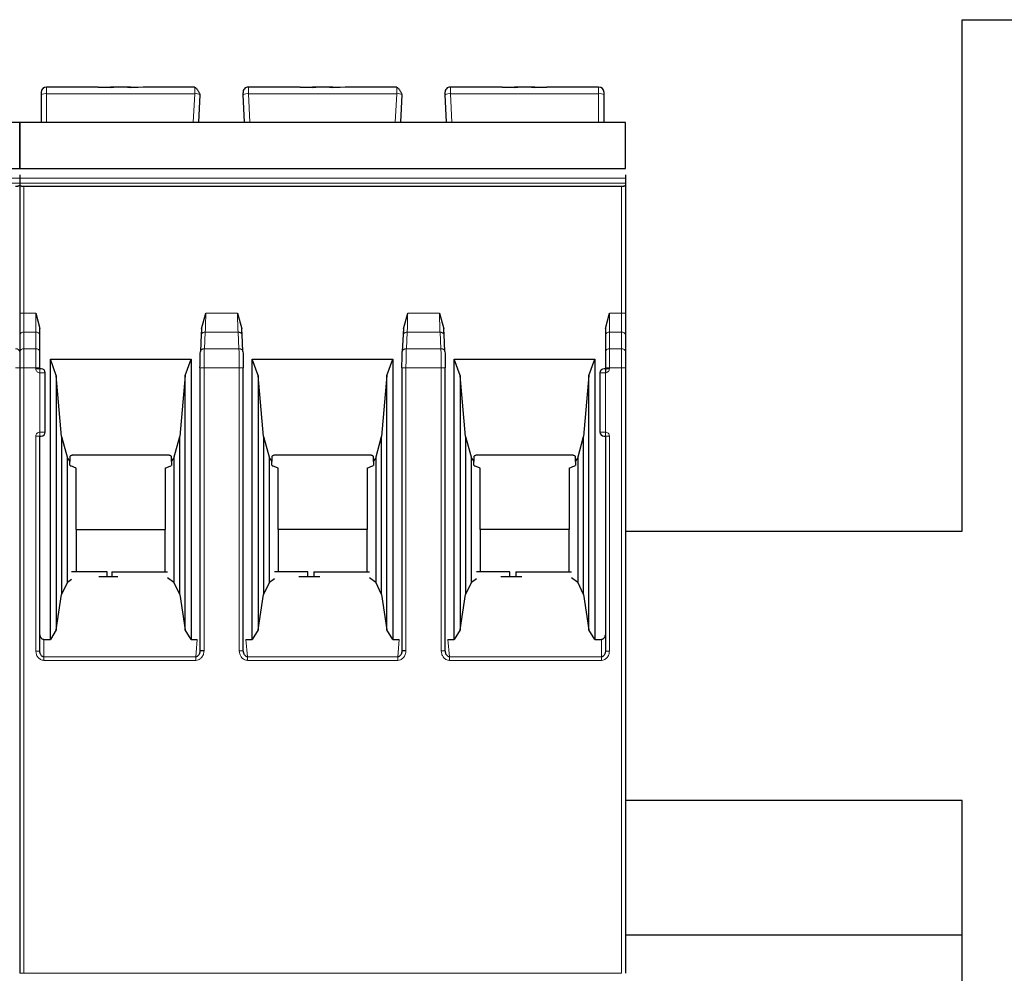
# Model space of a CAD drawing. Header units: millimetres. Extents: x 5 to 418, y 2 to 292.
# Tile 14 of 43: x 102 to 121, y 236 to 254. Entities that reach past the tile are written whole.
import ezdxf

# ---------------------------------------------------------------- set-up
doc = ezdxf.new("R2010")
doc.units = ezdxf.units.MM

msp = doc.modelspace()

# ---------------------------------------------------------------- linework, layer by layer
at = {"color": 7, "linetype": 'Continuous', "lineweight": 25}
for p, q in [((119.9355, 244.466), (119.9355, 253.966)), ((119.9355, 253.966), (129.6855, 253.966)), ((103.8951, 252.716), (102.9355, 252.716)), ((104.1212, 252.7067), (103.8951, 252.716)), ((103.8951, 252.716), (104.1212, 252.716)), ((104.1837, 252.716), (104.1212, 252.716)), ((104.4372, 252.716), (104.1837, 252.716)), ((104.4997, 252.716), (104.4372, 252.716)), ((104.7258, 252.716), (104.4997, 252.7067)), ((104.4997, 252.716), (104.6358, 252.716)), ((105.6892, 252.716), (104.7258, 252.716)), ((107.6451, 252.716), (106.6818, 252.716)), ((107.6429, 252.716), (107.8712, 252.716)), ((107.8712, 252.7067), (107.6451, 252.716)), ((107.9337, 252.716), (107.8712, 252.716)), ((108.1872, 252.716), (107.9337, 252.716)), ((108.2497, 252.716), (108.1872, 252.716)), ((108.4758, 252.716), (108.2497, 252.7067)), ((108.2497, 252.716), (108.3858, 252.716)), ((109.4392, 252.716), (108.4758, 252.716)), ((111.3951, 252.716), (110.4318, 252.716)), ((111.3929, 252.716), (111.6212, 252.716)), ((111.6212, 252.7067), (111.3951, 252.716)), ((111.6837, 252.716), (111.6212, 252.716)), ((111.9372, 252.716), (111.6837, 252.716)), ((111.9997, 252.716), (111.9372, 252.716)), ((112.2258, 252.716), (111.9997, 252.7067)), ((111.9997, 252.716), (112.2258, 252.716)), ((113.1855, 252.716), (112.2258, 252.716)), ((102.8355, 252.5747), (102.8355, 252.066)), ((105.7605, 252.066), (105.7869, 252.5695)), ((106.6105, 252.066), (106.5841, 252.5695)), ((109.5105, 252.066), (109.5369, 252.5695)), ((110.3605, 252.066), (110.3341, 252.5695)), ((113.2855, 252.066), (113.2855, 252.5747)), ((91.1855, 252.066), (102.4355, 252.066)), ((102.4355, 252.066), (113.6855, 252.066)), ((91.1855, 251.2036), (102.4355, 251.2036)), ((102.4355, 251.2036), (113.6855, 251.2036)), ((102.4355, 251.085), (102.4355, 251.0871)), ((102.4355, 251.085), (102.4355, 251.0252)), ((102.4355, 251.0252), (102.4355, 250.9312)), ((113.6855, 251.085), (113.6855, 251.0252)), ((113.6855, 251.0252), (113.6855, 250.9312)), ((102.4355, 250.9312), (102.4355, 250.8951)), ((102.4355, 250.8951), (102.4355, 248.5162)), ((113.6105, 250.8678), (102.5105, 250.8678)), ((113.6855, 250.9312), (113.6855, 250.8951)), ((113.6855, 250.8951), (113.6855, 248.5162)), ((102.7355, 248.5162), (102.8105, 248.2323)), ((105.8105, 248.2255), (105.8895, 248.5161)), ((106.4814, 248.5162), (106.5605, 248.2255)), ((109.5605, 248.2255), (109.6395, 248.5161)), ((110.2314, 248.5162), (110.3105, 248.2255)), ((113.3105, 248.2323), (113.3855, 248.5162)), ((102.4355, 248.1097), (102.4355, 247.8025)), ((102.4355, 248.1097), (102.4355, 247.8025)), ((102.8105, 248.1097), (102.8105, 248.2323)), ((102.8105, 247.8025), (102.8105, 248.1097)), ((105.806, 248.1181), (105.7897, 247.8065)), ((106.5813, 247.8065), (106.5649, 248.1181)), ((109.556, 248.1181), (109.5397, 247.8065)), ((110.3313, 247.8065), (110.3149, 248.1181)), ((113.3105, 248.2323), (113.3105, 248.1097)), ((113.3105, 248.1097), (113.3105, 247.8025)), ((113.6855, 248.1097), (113.6855, 247.8025)), ((103.0045, 247.6641), (105.6165, 247.6641)), ((103.0045, 242.46), (103.0045, 247.6641)), ((103.1155, 247.3591), (103.0045, 247.6641)), ((105.5055, 247.3591), (105.6165, 247.6641)), ((105.6165, 247.6641), (105.6165, 242.46)), ((106.7545, 247.6641), (109.3665, 247.6641)), ((106.7545, 242.46), (106.7545, 247.6641)), ((106.8655, 247.3591), (106.7545, 247.6641)), ((109.2555, 247.3591), (109.3665, 247.6641)), ((109.3665, 247.6641), (109.3665, 242.46)), ((110.5045, 247.6641), (113.1165, 247.6641)), ((110.5045, 242.46), (110.5045, 247.6641)), ((110.6155, 247.3591), (110.5045, 247.6641)), ((113.0055, 247.3591), (113.1165, 247.6641)), ((113.1165, 247.6641), (113.1165, 242.46)), ((102.4355, 247.502), (102.4355, 236.2591)), ((102.8105, 247.4841), (102.8105, 247.502)), ((102.9105, 246.3091), (102.9105, 247.4091)), ((103.1155, 247.3591), (103.1155, 242.6361)), ((103.2148, 246.2241), (103.1155, 247.3591)), ((105.5055, 247.3591), (105.4062, 246.2241)), ((105.5055, 242.6361), (105.5055, 247.3591)), ((105.7832, 247.502), (105.7832, 242.248)), ((106.5879, 242.248), (106.5879, 247.502)), ((106.8655, 247.3591), (106.8655, 242.6361)), ((106.9648, 246.2241), (106.8655, 247.3591)), ((109.2555, 247.3591), (109.1562, 246.2241)), ((109.2555, 242.6361), (109.2555, 247.3591)), ((109.5332, 247.502), (109.5332, 242.248)), ((110.3379, 242.248), (110.3379, 247.502)), ((110.6155, 247.3591), (110.6155, 242.6361)), ((110.7148, 246.2241), (110.6155, 247.3591)), ((113.0055, 247.3591), (112.9062, 246.2241)), ((113.0055, 242.6361), (113.0055, 247.3591)), ((113.2105, 247.4091), (113.2105, 246.3091)), ((113.3105, 247.502), (113.3105, 247.4841)), ((113.6855, 247.502), (113.6855, 236.2591)), ((102.8105, 242.2435), (102.8105, 246.2341)), ((102.8105, 246.2341), (102.8355, 246.2341)), ((103.2148, 246.2241), (103.3219, 245.8241)), ((103.2148, 246.2241), (103.2148, 243.2914)), ((105.299, 245.8241), (105.4062, 246.2241)), ((105.4062, 243.2914), (105.4062, 246.2241)), ((106.9648, 246.2241), (107.0719, 245.8241)), ((106.9648, 246.2241), (106.9648, 243.2914)), ((109.049, 245.8241), (109.1562, 246.2241)), ((109.1562, 243.2914), (109.1562, 246.2241)), ((110.7148, 246.2241), (110.8219, 245.8241)), ((110.7148, 246.2241), (110.7148, 243.2914)), ((112.799, 245.8241), (112.9062, 246.2241)), ((112.9062, 243.2914), (112.9062, 246.2241)), ((113.2855, 246.2341), (113.3105, 246.2341)), ((113.3105, 246.2341), (113.3105, 242.2435)), ((103.3219, 245.8241), (103.368, 245.765)), ((103.3219, 243.5223), (103.3219, 245.8241)), ((103.368, 245.8552), (103.368, 245.765)), ((103.368, 245.6902), (103.368, 245.765)), ((105.193, 245.8791), (103.428, 245.8791)), ((105.253, 245.765), (105.253, 245.8552)), ((105.253, 245.765), (105.299, 245.8241)), ((105.253, 245.765), (105.253, 245.6902)), ((105.299, 245.8241), (105.299, 243.5223)), ((107.0719, 245.8241), (107.118, 245.765)), ((107.0719, 243.5223), (107.0719, 245.8241)), ((107.118, 245.8552), (107.118, 245.765)), ((107.118, 245.6902), (107.118, 245.765)), ((108.943, 245.8791), (107.178, 245.8791)), ((109.003, 245.765), (109.003, 245.8552)), ((109.003, 245.765), (109.049, 245.8241)), ((109.003, 245.765), (109.003, 245.6902)), ((109.049, 245.8241), (109.049, 243.5223)), ((110.8219, 245.8241), (110.868, 245.765)), ((110.8219, 243.5223), (110.8219, 245.8241)), ((110.868, 245.8552), (110.868, 245.765)), ((110.868, 245.6902), (110.868, 245.765)), ((112.693, 245.8791), (110.928, 245.8791)), ((112.753, 245.765), (112.753, 245.8552)), ((112.753, 245.765), (112.799, 245.8241)), ((112.753, 245.765), (112.753, 245.6902)), ((112.799, 245.8241), (112.799, 243.5223)), ((103.3733, 245.6841), (103.382, 245.6841)), ((103.4855, 245.6391), (103.382, 245.6841)), ((103.4855, 244.4984), (103.4855, 245.6391)), ((105.1355, 245.6391), (105.239, 245.6841)), ((105.1355, 245.6391), (105.1355, 244.4984)), ((105.239, 245.6841), (105.2477, 245.6841)), ((107.1233, 245.6841), (107.132, 245.6841)), ((107.2355, 245.6391), (107.132, 245.6841)), ((107.2355, 244.4984), (107.2355, 245.6391)), ((108.8855, 245.6391), (108.989, 245.6841)), ((108.8855, 245.6391), (108.8855, 244.4984)), ((108.989, 245.6841), (108.9977, 245.6841)), ((110.8733, 245.6841), (110.882, 245.6841)), ((110.9855, 245.6391), (110.882, 245.6841)), ((110.9855, 244.4984), (110.9855, 245.6391)), ((112.6355, 245.6391), (112.739, 245.6841)), ((112.6355, 245.6391), (112.6355, 244.4984)), ((112.739, 245.6841), (112.7477, 245.6841)), ((103.4855, 244.4984), (103.4855, 243.716)), ((103.4855, 244.4984), (105.1355, 244.4984)), ((105.1355, 243.716), (105.1355, 244.4984)), ((107.2355, 244.4984), (107.2355, 243.716)), ((108.8855, 244.4984), (107.2355, 244.4984)), ((108.8855, 243.716), (108.8855, 244.4984)), ((110.9855, 244.4984), (110.9855, 243.716)), ((112.6355, 244.4984), (110.9855, 244.4984)), ((112.6355, 243.716), (112.6355, 244.4984)), ((113.6855, 244.466), (119.9355, 244.466)), ((104.0605, 243.716), (103.3985, 243.716)), ((104.0605, 243.6291), (104.0605, 243.716)), ((104.1455, 243.716), (104.1455, 243.6291)), ((104.1455, 243.716), (105.1824, 243.716)), ((107.7855, 243.716), (107.1644, 243.716)), ((107.7855, 243.6291), (107.7855, 243.716)), ((107.8955, 243.716), (107.8955, 243.6291)), ((107.8955, 243.716), (108.9324, 243.716)), ((111.5355, 243.716), (110.9144, 243.716)), ((111.5355, 243.6291), (111.5355, 243.716)), ((111.6455, 243.716), (111.6455, 243.6291)), ((111.6455, 243.716), (112.2355, 243.716)), ((112.2355, 243.716), (112.6824, 243.716)), ((103.3219, 243.5223), (103.2148, 243.2914)), ((103.3219, 243.5223), (103.3985, 243.5791)), ((103.9066, 243.6291), (104.2605, 243.6291)), ((105.1824, 243.6088), (105.299, 243.5223)), ((105.4062, 243.2914), (105.299, 243.5223)), ((107.0719, 243.5223), (106.9648, 243.2914)), ((107.0719, 243.5223), (107.1644, 243.5909)), ((107.6183, 243.6291), (108.0105, 243.6291)), ((108.9324, 243.6088), (109.049, 243.5223)), ((109.1562, 243.2914), (109.049, 243.5223)), ((110.8219, 243.5223), (110.7148, 243.2914)), ((110.8219, 243.5223), (110.9144, 243.5909)), ((111.3683, 243.6291), (111.7605, 243.6291)), ((112.6824, 243.6088), (112.799, 243.5223)), ((112.9062, 243.2914), (112.799, 243.5223)), ((103.1155, 242.6361), (103.2148, 243.2914)), ((105.4062, 243.2914), (105.5055, 242.6361)), ((106.8655, 242.6361), (106.9648, 243.2914)), ((109.1562, 243.2914), (109.2555, 242.6361)), ((110.6155, 242.6361), (110.7148, 243.2914)), ((112.9062, 243.2914), (113.0055, 242.6361)), ((103.1155, 242.6361), (103.0045, 242.46)), ((105.6165, 242.46), (105.5055, 242.6361)), ((106.8655, 242.6361), (106.7545, 242.46)), ((109.3665, 242.46), (109.2555, 242.6361)), ((110.6155, 242.6361), (110.5045, 242.46)), ((113.1165, 242.46), (113.0055, 242.6361)), ((102.8855, 242.46), (103.0045, 242.46)), ((105.6165, 242.46), (105.7334, 242.46)), ((106.6375, 242.46), (106.7545, 242.46)), ((109.3665, 242.46), (109.4834, 242.46)), ((110.3875, 242.46), (110.5045, 242.46)), ((113.1165, 242.46), (113.2355, 242.46)), ((102.8153, 242.2051), (102.8092, 242.2435)), ((105.784, 242.248), (105.7759, 242.2038)), ((106.595, 242.2038), (106.5869, 242.248)), ((109.534, 242.248), (109.5259, 242.2038)), ((110.345, 242.2038), (110.3369, 242.248)), ((113.3117, 242.2435), (113.3056, 242.2051)), ((119.9355, 239.466), (113.6855, 239.466)), ((119.9355, 235.466), (119.9355, 239.466)), ((119.9355, 236.966), (113.6855, 236.966))]:
    msp.add_line(p, q, dxfattribs=at)
at = {"color": 7, "linetype": 'Continuous', "lineweight": 18}
for p, q in [((102.9355, 252.5921), (102.9355, 252.716)), ((113.1855, 252.5921), (113.1855, 252.716)), ((102.9355, 252.066), (102.9355, 252.5921)), ((105.687, 252.5921), (102.9355, 252.5921)), ((105.6594, 252.066), (105.687, 252.5921)), ((106.7115, 252.066), (106.6839, 252.5921)), ((109.437, 252.5921), (106.6839, 252.5921)), ((109.4094, 252.066), (109.437, 252.5921)), ((110.4615, 252.066), (110.4339, 252.5921)), ((113.1855, 252.5921), (110.4339, 252.5921)), ((113.1855, 252.066), (113.1855, 252.5921)), ((102.4355, 252.0595), (91.1855, 252.0595)), ((113.6855, 252.0595), (102.4355, 252.0595)), ((91.1855, 251.0252), (102.4355, 251.0252)), ((102.4355, 251.0252), (113.6855, 251.0252)), ((91.1855, 250.9312), (102.4355, 250.9312)), ((102.4355, 250.9312), (113.6855, 250.9312)), ((102.5105, 248.5162), (102.5105, 250.8678)), ((113.6105, 248.5162), (113.6105, 250.8678)), ((102.5105, 248.5162), (102.4355, 248.5162)), ((102.5105, 248.1627), (102.5105, 248.5162)), ((102.5105, 248.5162), (102.7355, 248.5162)), ((102.7355, 248.5162), (102.7355, 248.1627)), ((105.8895, 248.5161), (106.4814, 248.5162)), ((109.6395, 248.5161), (110.2314, 248.5162)), ((113.3855, 248.1627), (113.3855, 248.5162)), ((113.3855, 248.5162), (113.6105, 248.5162)), ((113.6105, 248.5162), (113.6105, 248.1627)), ((113.6855, 248.5162), (113.6105, 248.5162)), ((102.5105, 247.8556), (102.5105, 248.1627)), ((102.7355, 248.1627), (102.5105, 248.1627)), ((102.7355, 247.8556), (102.7355, 248.1627)), ((105.8105, 248.2255), (105.8058, 248.1097)), ((105.8646, 247.8556), (105.8807, 248.1627)), ((106.4903, 248.1627), (105.8807, 248.1627)), ((106.4903, 248.1627), (106.5064, 247.8556)), ((106.5605, 248.2255), (106.5652, 248.1097)), ((109.5605, 248.2255), (109.5558, 248.1097)), ((109.6146, 247.8556), (109.6307, 248.1627)), ((110.2403, 248.1627), (109.6307, 248.1627)), ((110.2403, 248.1627), (110.2564, 247.8556)), ((110.3105, 248.2255), (110.3152, 248.1097)), ((113.3855, 248.1627), (113.3855, 247.8556)), ((113.6105, 248.1627), (113.3855, 248.1627)), ((113.6105, 248.1627), (113.6105, 247.8556)), ((102.5105, 247.502), (102.5105, 247.8556)), ((102.7355, 247.8556), (102.5105, 247.8556)), ((102.7355, 247.502), (102.7355, 247.8556)), ((106.5064, 247.8556), (105.8646, 247.8556)), ((110.2564, 247.8556), (109.6146, 247.8556)), ((113.3855, 247.8556), (113.3855, 247.502)), ((113.6105, 247.8556), (113.3855, 247.8556)), ((113.6105, 247.8556), (113.6105, 247.502)), ((102.4355, 247.502), (102.3605, 247.502)), ((102.5105, 247.502), (102.4355, 247.502)), ((102.5105, 236.2591), (102.5105, 247.502)), ((102.7355, 247.502), (102.5105, 247.502)), ((102.7355, 247.4841), (102.7355, 247.502)), ((102.8105, 247.502), (102.7355, 247.502)), ((102.7355, 247.4841), (102.8105, 247.4841)), ((102.8105, 247.4091), (102.8105, 247.4841)), ((102.8105, 246.3091), (102.8105, 247.4091)), ((102.9105, 247.4091), (102.8105, 247.4091)), ((105.8581, 247.502), (105.8581, 242.248)), ((106.5129, 247.502), (105.8581, 247.502)), ((106.5129, 242.248), (106.5129, 247.502)), ((109.6081, 247.502), (109.6081, 242.248)), ((110.2629, 247.502), (109.6081, 247.502)), ((110.2629, 242.248), (110.2629, 247.502)), ((113.3105, 247.4091), (113.2105, 247.4091)), ((113.3855, 247.502), (113.3105, 247.502)), ((113.3105, 247.4841), (113.3855, 247.4841)), ((113.3105, 247.4091), (113.3105, 246.3091)), ((113.3855, 247.502), (113.3855, 247.4841)), ((113.6105, 247.502), (113.3855, 247.502)), ((113.6105, 236.2591), (113.6105, 247.502)), ((113.6855, 247.502), (113.6105, 247.502)), ((102.8105, 246.3091), (102.9105, 246.3091)), ((113.2105, 246.3091), (113.3105, 246.3091)), ((113.3105, 246.3091), (113.3105, 246.2341)), ((102.7355, 242.2435), (102.7355, 246.2341)), ((113.3855, 246.2341), (113.3105, 246.2341)), ((113.3855, 246.2341), (113.3855, 242.2435)), ((102.8855, 242.46), (102.8855, 242.1352)), ((105.7334, 242.46), (105.7039, 242.1352)), ((106.667, 242.1352), (106.6375, 242.46)), ((109.4834, 242.46), (109.4539, 242.1352)), ((110.417, 242.1352), (110.3875, 242.46)), ((113.2355, 242.1352), (113.2355, 242.46)), ((102.7355, 242.2435), (102.8105, 242.2435)), ((106.5129, 242.248), (106.5879, 242.248)), ((110.2629, 242.248), (110.3379, 242.248)), ((113.3855, 242.2435), (113.3105, 242.2435)), ((105.7039, 242.1352), (102.8855, 242.1352)), ((105.7039, 242.0703), (102.8855, 242.0703)), ((105.7039, 242.0703), (105.7039, 242.1352)), ((109.4539, 242.1352), (106.667, 242.1352)), ((109.4539, 242.0703), (106.667, 242.0703)), ((109.4539, 242.0703), (109.4539, 242.1352)), ((113.2355, 242.1352), (110.417, 242.1352)), ((113.2355, 242.0703), (110.417, 242.0703)), ((113.2355, 242.0703), (113.2355, 242.1352)), ((102.5105, 236.2591), (102.4355, 236.2591)), ((102.5105, 236.2591), (113.6105, 236.2591))]:
    msp.add_line(p, q, dxfattribs=at)
at = {"color": 7, "linetype": 'Continuous', "lineweight": 18, "flags": 128}
msp.add_lwpolyline([(102.8855, 242.0703), (102.8855, 242.0801), (102.8855, 242.0897), (102.8855, 242.099), (102.8855, 242.1078), (102.8855, 242.1159), (102.8855, 242.1233), (102.8855, 242.1298), (102.8855, 242.1352)], dxfattribs=at)
at = {"color": 7, "linetype": 'Continuous', "lineweight": 25}
for centre, radius, start, end in [((102.9355, 252.616), 0.1, 90, 180), ((106.6818, 252.616), 0.1, 90, 183), ((110.4318, 252.616), 0.1, 90, 183), ((113.1855, 252.616), 0.1, 0, 90), ((102.8355, 247.4091), 0.075, 0, 90), ((113.2855, 247.4091), 0.075, 90, 180), ((102.8355, 246.3091), 0.075, 270, 0), ((113.2855, 246.3091), 0.075, 180, 270)]:
    msp.add_arc(centre, radius, start, end, dxfattribs=at)
at = {"color": 7, "linetype": 'Continuous', "lineweight": 18}
for centre, radius, start, end in [((102.9112, 252.4351), 0.1589, 81.22052, 118.48164), ((105.7033, 252.4321), 0.1608, 58.68141, 95.8167), ((106.6677, 252.4321), 0.1608, 84.1833, 121.31859), ((109.4533, 252.4321), 0.1608, 58.68141, 95.8167), ((110.4177, 252.4321), 0.1608, 84.1833, 121.31859), ((113.2097, 252.4351), 0.1589, 61.51865, 98.77885), ((102.5011, 248.0964), 0.067, 81.95154, 168.57346), ((102.7448, 248.0964), 0.067, 11.42175, 98.04947), ((113.3761, 248.0964), 0.067, 81.95053, 168.57825), ((113.6198, 248.0964), 0.0669, 11.41848, 98.05015), ((102.3698, 247.7893), 0.067, 11.42175, 98.04947), ((102.5011, 247.7893), 0.067, 81.95053, 168.57825), ((102.7448, 247.7893), 0.067, 11.42029, 98.04978), ((113.3761, 247.7893), 0.067, 81.95053, 168.57825), ((113.6198, 247.7893), 0.067, 11.42175, 98.04947)]:
    msp.add_arc(centre, radius, start, end, dxfattribs=at)
at = {"color": 7, "linetype": 'Continuous', "lineweight": 25}
for points, knots in [([(104.1212, 252.7067), (104.1296, 252.7094), (104.148, 252.7153), (104.1711, 252.7158), (104.1837, 252.716)], [0, 0, 0, 0, 0.4579284, 1, 1, 1, 1]), ([(104.4372, 252.716), (104.4498, 252.7158), (104.473, 252.7153), (104.4913, 252.7094), (104.4997, 252.7067)], [0, 0, 0, 0, 0.54207157, 1, 1, 1, 1]), ([(105.7853, 252.5728), (105.7841, 252.5773), (105.7817, 252.5867), (105.7744, 252.6048), (105.7643, 252.6251), (105.7516, 252.6465), (105.7368, 252.6669), (105.7209, 252.6845), (105.7046, 252.6987), (105.694, 252.7042), (105.6887, 252.707)], [0, 0, 0, 0, 0.10412226, 0.2173661, 0.33873109, 0.46661804, 0.59895583, 0.73345417, 0.86781878, 1, 1, 1, 1]), ([(107.8712, 252.7067), (107.8796, 252.7094), (107.898, 252.7153), (107.9211, 252.7158), (107.9337, 252.716)], [0, 0, 0, 0, 0.4579284, 1, 1, 1, 1]), ([(108.1872, 252.716), (108.1998, 252.7158), (108.223, 252.7153), (108.2413, 252.7094), (108.2497, 252.7067)], [0, 0, 0, 0, 0.5420716, 1, 1, 1, 1]), ([(109.5353, 252.5728), (109.5341, 252.5773), (109.5317, 252.5867), (109.5244, 252.6048), (109.5143, 252.6251), (109.5016, 252.6465), (109.4868, 252.6669), (109.4709, 252.6845), (109.4546, 252.6987), (109.444, 252.7042), (109.4387, 252.707)], [0, 0, 0, 0, 0.1041223, 0.2173661, 0.3387311, 0.466618, 0.5989558, 0.7334542, 0.8678188, 1, 1, 1, 1]), ([(111.6212, 252.7067), (111.6296, 252.7094), (111.648, 252.7153), (111.6711, 252.7158), (111.6837, 252.716)], [0, 0, 0, 0, 0.4579284, 1, 1, 1, 1]), ([(111.9372, 252.716), (111.9498, 252.7158), (111.973, 252.7153), (111.9913, 252.7094), (111.9997, 252.7067)], [0, 0, 0, 0, 0.5420716, 1, 1, 1, 1]), ([(102.8355, 252.616), (102.8355, 252.6155), (102.8355, 252.6144), (102.8355, 252.605), (102.8355, 252.5918), (102.8355, 252.5804), (102.8355, 252.5747)], [0, 0, 0, 0, 0.2484224, 0.4998058, 0.7484509, 1, 1, 1, 1]), ([(106.5841, 252.5695), (106.5838, 252.5757), (106.5831, 252.5881), (106.5824, 252.6012), (106.582, 252.6095), (106.5819, 252.6104), (106.5819, 252.6108)], [0, 0, 0, 0, 0.274232, 0.5511572, 0.7742461, 1, 1, 1, 1]), ([(110.3341, 252.5695), (110.3338, 252.5757), (110.3331, 252.5881), (110.3324, 252.6012), (110.332, 252.6095), (110.3319, 252.6104), (110.3319, 252.6108)], [0, 0, 0, 0, 0.274232, 0.5511572, 0.7742461, 1, 1, 1, 1]), ([(113.2855, 252.5747), (113.2855, 252.5803), (113.2855, 252.5916), (113.2855, 252.6049), (113.2855, 252.6145), (113.2855, 252.6155), (113.2855, 252.616)], [0, 0, 0, 0, 0.2484222, 0.4998058, 0.7484511, 1, 1, 1, 1]), ([(102.4355, 251.2058), (102.4355, 251.2113), (102.4355, 251.2397), (102.4355, 251.3383), (102.4355, 251.5307), (102.4355, 251.738), (102.4355, 251.9124), (102.4355, 252.0026), (102.4355, 252.0473), (102.4355, 252.0562), (102.4355, 252.0595)], [0, 0, 0, 0, 0.0263933, 0.1342258, 0.3143257, 0.6146424, 0.739366, 0.865537, 0.9508954, 1, 1, 1, 1]), ([(102.4355, 252.0595), (102.4355, 252.0528), (102.4355, 252.0395), (102.4355, 251.9803), (102.4355, 251.8715), (102.4355, 251.6732), (102.4355, 251.4689), (102.4355, 251.3067), (102.4355, 251.2346), (102.4355, 251.2093), (102.4355, 251.2054)], [0, 0, 0, 0, 0.0835516, 0.1669682, 0.2811762, 0.4710074, 0.7707275, 0.8756469, 0.9812262, 1, 1, 1, 1]), ([(113.6855, 251.2058), (113.6855, 251.2113), (113.6855, 251.2397), (113.6855, 251.3383), (113.6855, 251.5307), (113.6855, 251.738), (113.6855, 251.9124), (113.6855, 252.0026), (113.6855, 252.0473), (113.6855, 252.0562), (113.6855, 252.0595)], [0, 0, 0, 0, 0.0263933, 0.1342258, 0.3143257, 0.6146424, 0.739366, 0.865537, 0.9508954, 1, 1, 1, 1]), ([(102.4355, 250.8951), (102.4351, 250.893), (102.4343, 250.889), (102.4275, 250.8824), (102.4168, 250.8766), (102.4026, 250.8723), (102.3892, 250.8698), (102.375, 250.8681), (102.3653, 250.8679), (102.3605, 250.8678)], [0, 0, 0, 0, 0.15652919, 0.29276681, 0.50380179, 0.63428364, 0.76014736, 0.88187515, 1, 1, 1, 1]), ([(102.5105, 250.8678), (102.5057, 250.8679), (102.496, 250.8681), (102.4818, 250.8698), (102.4684, 250.8723), (102.4541, 250.8766), (102.4434, 250.8824), (102.4366, 250.889), (102.4359, 250.893), (102.4355, 250.8951)], [0, 0, 0, 0, 0.118116, 0.2398408, 0.3657075, 0.496198, 0.7072125, 0.8434553, 1, 1, 1, 1]), ([(113.6855, 250.8951), (113.6851, 250.893), (113.6843, 250.889), (113.6775, 250.8824), (113.6668, 250.8766), (113.6526, 250.8723), (113.6392, 250.8698), (113.625, 250.8681), (113.6153, 250.8679), (113.6105, 250.8678)], [0, 0, 0, 0, 0.15652919, 0.29276681, 0.50380179, 0.63428364, 0.76014736, 0.88187515, 1, 1, 1, 1]), ([(105.8121, 248.2587), (105.8116, 248.2407), (105.8103, 248.1897), (105.8082, 248.1479), (105.8069, 248.1209)], [0, 0, 0, 0, 0.3539452, 1, 1, 1, 1]), ([(106.564, 248.1209), (106.5627, 248.1479), (106.5607, 248.1897), (106.5593, 248.2407), (106.5589, 248.2587)], [0, 0, 0, 0, 0.6459768, 1, 1, 1, 1]), ([(109.5621, 248.2587), (109.5616, 248.2407), (109.5603, 248.1897), (109.5582, 248.1479), (109.5569, 248.1209)], [0, 0, 0, 0, 0.3539452, 1, 1, 1, 1]), ([(110.314, 248.1209), (110.3127, 248.1479), (110.3107, 248.1897), (110.3093, 248.2407), (110.3089, 248.2587)], [0, 0, 0, 0, 0.6459767, 1, 1, 1, 1]), ([(105.7832, 247.502), (105.7835, 247.5584), (105.7841, 247.6709), (105.7878, 247.7587), (105.7897, 247.8025)], [0, 0, 0, 0, 0.50045486, 1, 1, 1, 1]), ([(106.5813, 247.8025), (106.5831, 247.7586), (106.5869, 247.6708), (106.5875, 247.5583), (106.5878, 247.502)], [0, 0, 0, 0, 0.5002197, 1, 1, 1, 1]), ([(109.5332, 247.502), (109.5335, 247.5584), (109.5341, 247.6709), (109.5378, 247.7587), (109.5397, 247.8025)], [0, 0, 0, 0, 0.5004549, 1, 1, 1, 1]), ([(110.3313, 247.8025), (110.3331, 247.7586), (110.3369, 247.6708), (110.3375, 247.5583), (110.3378, 247.502)], [0, 0, 0, 0, 0.5002197, 1, 1, 1, 1]), ([(102.8355, 247.4841), (102.8351, 247.4841), (102.8344, 247.4841), (102.8295, 247.4841), (102.8245, 247.4841), (102.8188, 247.4841), (102.8138, 247.4841), (102.8105, 247.4841)], [0, 0, 0, 0, 0.2491731, 0.4989908, 0.624116, 0.7460587, 1, 1, 1, 1]), ([(113.3105, 247.4841), (113.3072, 247.4841), (113.3006, 247.4841), (113.2937, 247.4841), (113.2895, 247.4841), (113.2863, 247.4841), (113.2858, 247.4841), (113.2855, 247.4841)], [0, 0, 0, 0, 0.2491731, 0.4989908, 0.624116, 0.7460587, 1, 1, 1, 1]), ([(113.3105, 247.4841), (113.3105, 247.4831), (113.3105, 247.4816), (113.3105, 247.4722), (113.3105, 247.4626), (113.3105, 247.4505), (113.3105, 247.4331), (113.3105, 247.4186), (113.3105, 247.4091)], [0, 0, 0, 0, 0.2394567, 0.3683606, 0.5, 0.6316394, 0.7605433, 1, 1, 1, 1]), ([(103.428, 245.8791), (103.4217, 245.8789), (103.4097, 245.8784), (103.3929, 245.8736), (103.3784, 245.8659), (103.3715, 245.8589), (103.368, 245.8552)], [0, 0, 0, 0, 0.2585769, 0.4994275, 0.7405801, 1, 1, 1, 1]), ([(105.253, 245.8552), (105.2494, 245.8589), (105.2425, 245.8659), (105.2281, 245.8736), (105.2113, 245.8784), (105.1992, 245.8789), (105.193, 245.8791)], [0, 0, 0, 0, 0.2594199, 0.5005725, 0.7414231, 1, 1, 1, 1]), ([(107.178, 245.8791), (107.1717, 245.8789), (107.1597, 245.8784), (107.1429, 245.8736), (107.1284, 245.8659), (107.1215, 245.8589), (107.118, 245.8552)], [0, 0, 0, 0, 0.2585769, 0.4994275, 0.7405801, 1, 1, 1, 1]), ([(109.003, 245.8552), (108.9994, 245.8589), (108.9925, 245.8659), (108.9781, 245.8736), (108.9613, 245.8784), (108.9492, 245.8789), (108.943, 245.8791)], [0, 0, 0, 0, 0.2594199, 0.5005725, 0.7414231, 1, 1, 1, 1]), ([(110.928, 245.8791), (110.9217, 245.8789), (110.9097, 245.8784), (110.8929, 245.8736), (110.8784, 245.8659), (110.8715, 245.8589), (110.868, 245.8552)], [0, 0, 0, 0, 0.2585769, 0.4994275, 0.7405801, 1, 1, 1, 1]), ([(112.753, 245.8552), (112.7494, 245.8589), (112.7425, 245.8659), (112.7281, 245.8736), (112.7113, 245.8784), (112.6992, 245.8789), (112.693, 245.8791)], [0, 0, 0, 0, 0.25941991, 0.50057248, 0.74142308, 1, 1, 1, 1]), ([(102.8105, 242.5466), (102.8114, 242.5357), (102.8133, 242.5141), (102.8274, 242.4902), (102.8421, 242.4747), (102.8552, 242.4662), (102.8699, 242.4609), (102.8802, 242.4603), (102.8855, 242.46)], [0, 0, 0, 0, 0.2549728, 0.5077881, 0.6363019, 0.7568034, 0.8757908, 1, 1, 1, 1]), ([(113.2355, 242.46), (113.2407, 242.4603), (113.251, 242.4609), (113.2656, 242.4662), (113.2788, 242.4748), (113.2935, 242.4901), (113.3077, 242.5141), (113.3095, 242.5357), (113.3105, 242.5466)], [0, 0, 0, 0, 0.1235306, 0.2423113, 0.3630193, 0.4920327, 0.7438985, 1, 1, 1, 1]), ([(102.8855, 242.1352), (102.8803, 242.1357), (102.8695, 242.1367), (102.854, 242.1444), (102.8397, 242.1566), (102.8261, 242.1754), (102.8135, 242.2045), (102.8116, 242.2289), (102.8105, 242.2435)], [0, 0, 0, 0, 0.1031143, 0.2156498, 0.3421468, 0.4858283, 0.6937694, 1, 1, 1, 1]), ([(105.7832, 242.248), (105.781, 242.2299), (105.7776, 242.2007), (105.7605, 242.1695), (105.7453, 242.1527), (105.732, 242.1429), (105.7181, 242.1367), (105.7085, 242.1357), (105.7039, 242.1352)], [0, 0, 0, 0, 0.3663059, 0.5882697, 0.7084095, 0.8155914, 0.9118546, 1, 1, 1, 1]), ([(106.667, 242.1352), (106.6618, 242.1358), (106.6507, 242.1371), (106.6349, 242.1453), (106.6199, 242.158), (106.6059, 242.177), (106.5921, 242.2068), (106.5894, 242.2321), (106.5878, 242.248)], [0, 0, 0, 0, 0.1003675, 0.2126608, 0.3407508, 0.4872618, 0.6792886, 1, 1, 1, 1]), ([(109.5332, 242.248), (109.531, 242.2299), (109.5276, 242.2007), (109.5105, 242.1695), (109.4953, 242.1527), (109.482, 242.1429), (109.4681, 242.1367), (109.4585, 242.1357), (109.4539, 242.1352)], [0, 0, 0, 0, 0.3663059, 0.5882697, 0.7084095, 0.8155914, 0.9118546, 1, 1, 1, 1]), ([(110.417, 242.1352), (110.4118, 242.1358), (110.4007, 242.1371), (110.3849, 242.1453), (110.3699, 242.158), (110.3559, 242.177), (110.3421, 242.2068), (110.3394, 242.2321), (110.3378, 242.248)], [0, 0, 0, 0, 0.1003675, 0.2126608, 0.3407508, 0.4872618, 0.6792886, 1, 1, 1, 1]), ([(113.3105, 242.2435), (113.309, 242.2268), (113.3064, 242.1989), (113.2909, 242.1684), (113.276, 242.1516), (113.2631, 242.1423), (113.2495, 242.1363), (113.24, 242.1356), (113.2355, 242.1352)], [0, 0, 0, 0, 0.35132382, 0.58597423, 0.70493176, 0.81179624, 0.90905807, 1, 1, 1, 1])]:
    msp.add_open_spline(points, degree=3, knots=knots, dxfattribs=at)
at = {"color": 7, "linetype": 'Continuous', "lineweight": 18}
for points, knots in [([(105.687, 252.5921), (105.6872, 252.6021), (105.6875, 252.6216), (105.6881, 252.6558), (105.6886, 252.6887), (105.6891, 252.712), (105.6891, 252.7147), (105.6892, 252.716)], [0, 0, 0, 0, 0.14720579, 0.28816073, 0.55020567, 0.78750785, 1, 1, 1, 1]), ([(106.6839, 252.5921), (106.6838, 252.6021), (106.6834, 252.6218), (106.6829, 252.656), (106.6823, 252.6889), (106.6819, 252.7121), (106.6818, 252.7148), (106.6818, 252.716)], [0, 0, 0, 0, 0.147993, 0.2895103, 0.5519987, 0.7888528, 1, 1, 1, 1]), ([(109.437, 252.5921), (109.4372, 252.6021), (109.4375, 252.6216), (109.4381, 252.6558), (109.4386, 252.6887), (109.4391, 252.712), (109.4391, 252.7147), (109.4392, 252.716)], [0, 0, 0, 0, 0.1472058, 0.2881607, 0.5502057, 0.7875079, 1, 1, 1, 1]), ([(110.4339, 252.5921), (110.4338, 252.6021), (110.4334, 252.6218), (110.4329, 252.656), (110.4323, 252.6889), (110.4319, 252.7121), (110.4318, 252.7148), (110.4318, 252.716)], [0, 0, 0, 0, 0.147993, 0.2895103, 0.5519987, 0.7888528, 1, 1, 1, 1]), ([(105.8807, 248.1627), (105.882, 248.1882), (105.8847, 248.2385), (105.8884, 248.3555), (105.889, 248.4524), (105.8895, 248.5161)], [0, 0, 0, 0, 0.26047606, 0.51432283, 1, 1, 1, 1]), ([(106.4814, 248.5162), (106.4819, 248.4526), (106.4825, 248.3557), (106.4862, 248.2386), (106.4889, 248.1882), (106.4903, 248.1627)], [0, 0, 0, 0, 0.4852383, 0.7391943, 1, 1, 1, 1]), ([(109.6307, 248.1627), (109.632, 248.1882), (109.6347, 248.2385), (109.6384, 248.3555), (109.639, 248.4524), (109.6395, 248.5161)], [0, 0, 0, 0, 0.2604761, 0.5143228, 1, 1, 1, 1]), ([(110.2314, 248.5162), (110.2319, 248.4526), (110.2325, 248.3557), (110.2362, 248.2386), (110.2389, 248.1882), (110.2403, 248.1627)], [0, 0, 0, 0, 0.4852402, 0.7391957, 1, 1, 1, 1]), ([(105.8646, 247.8556), (105.8636, 247.83), (105.8616, 247.7797), (105.8589, 247.6625), (105.8584, 247.5656), (105.8581, 247.502)], [0, 0, 0, 0, 0.2609473, 0.5149579, 1, 1, 1, 1]), ([(106.5129, 247.502), (106.5126, 247.5656), (106.5121, 247.6625), (106.5093, 247.7797), (106.5074, 247.8301), (106.5064, 247.8556)], [0, 0, 0, 0, 0.4851976, 0.7391696, 1, 1, 1, 1]), ([(109.6146, 247.8556), (109.6136, 247.83), (109.6116, 247.7797), (109.6089, 247.6625), (109.6084, 247.5656), (109.6081, 247.502)], [0, 0, 0, 0, 0.2609473, 0.5149579, 1, 1, 1, 1]), ([(110.2629, 247.502), (110.2626, 247.5656), (110.2621, 247.6625), (110.2593, 247.7797), (110.2574, 247.8301), (110.2564, 247.8556)], [0, 0, 0, 0, 0.4851977, 0.7391696, 1, 1, 1, 1]), ([(102.8105, 247.4091), (102.8006, 247.4102), (102.7809, 247.4122), (102.7564, 247.4299), (102.7384, 247.4544), (102.7365, 247.4742), (102.7355, 247.4841)], [0, 0, 0, 0, 0.2491266, 0.4998627, 0.7491353, 1, 1, 1, 1]), ([(113.3855, 247.4841), (113.3844, 247.4743), (113.3824, 247.4545), (113.3647, 247.43), (113.3402, 247.4121), (113.3204, 247.4101), (113.3105, 247.4091)], [0, 0, 0, 0, 0.2491265, 0.4998627, 0.7491353, 1, 1, 1, 1]), ([(102.7355, 246.2341), (102.7365, 246.244), (102.7385, 246.2637), (102.7563, 246.2882), (102.7808, 246.3061), (102.8005, 246.3081), (102.8105, 246.3091)], [0, 0, 0, 0, 0.24912649, 0.49986267, 0.74913532, 1, 1, 1, 1]), ([(113.3105, 246.3091), (113.3203, 246.3081), (113.3401, 246.3061), (113.3646, 246.2883), (113.3825, 246.2638), (113.3845, 246.2441), (113.3855, 246.2341)], [0, 0, 0, 0, 0.2491265, 0.4998627, 0.7491353, 1, 1, 1, 1]), ([(102.8855, 242.0703), (102.8742, 242.0711), (102.8514, 242.0729), (102.8202, 242.0862), (102.7928, 242.1056), (102.7651, 242.1366), (102.7402, 242.1829), (102.7371, 242.223), (102.7355, 242.2435)], [0, 0, 0, 0, 0.1327547, 0.2692075, 0.3951168, 0.5277002, 0.7595413, 1, 1, 1, 1]), ([(105.8581, 242.248), (105.8556, 242.2242), (105.8508, 242.1766), (105.8184, 242.1253), (105.7842, 242.0953), (105.7497, 242.0756), (105.7214, 242.0723), (105.7039, 242.0703)], [0, 0, 0, 0, 0.274135, 0.5479337, 0.6740621, 0.7993135, 1, 1, 1, 1]), ([(106.667, 242.0703), (106.6557, 242.0711), (106.6327, 242.0729), (106.601, 242.0863), (106.5727, 242.1062), (106.543, 242.139), (106.518, 242.1871), (106.5145, 242.2283), (106.5129, 242.248)], [0, 0, 0, 0, 0.1301456, 0.2646137, 0.3919831, 0.5265773, 0.7730368, 1, 1, 1, 1]), ([(109.6081, 242.248), (109.6056, 242.2242), (109.6008, 242.1766), (109.5684, 242.1253), (109.5342, 242.0953), (109.4997, 242.0756), (109.4714, 242.0723), (109.4539, 242.0703)], [0, 0, 0, 0, 0.2741365, 0.5479368, 0.674066, 0.7993181, 1, 1, 1, 1]), ([(110.417, 242.0703), (110.4057, 242.0711), (110.3827, 242.0729), (110.351, 242.0863), (110.3227, 242.1062), (110.293, 242.139), (110.268, 242.1871), (110.2645, 242.2283), (110.2629, 242.248)], [0, 0, 0, 0, 0.1301456, 0.2646137, 0.3919831, 0.5265773, 0.7730368, 1, 1, 1, 1]), ([(113.3855, 242.2435), (113.3832, 242.2205), (113.3787, 242.1745), (113.3478, 242.1244), (113.3147, 242.095), (113.2807, 242.0755), (113.2527, 242.0723), (113.2355, 242.0703)], [0, 0, 0, 0, 0.2713487, 0.543346, 0.6701531, 0.7962742, 1, 1, 1, 1])]:
    msp.add_open_spline(points, degree=3, knots=knots, dxfattribs=at)
at = {"color": 7, "linetype": 'Continuous', "lineweight": 25}
for points in [[(102.4355, 248.5162), (102.4355, 248.4401), (102.4355, 248.2878), (102.4355, 248.169), (102.4355, 248.1097)], [(102.4355, 248.5162), (102.4355, 248.4401), (102.4355, 248.2878), (102.4355, 248.169), (102.4355, 248.1097)], [(113.6855, 248.5162), (113.6855, 248.4401), (113.6855, 248.2878), (113.6855, 248.169), (113.6855, 248.1097)], [(102.4355, 247.8025), (102.4355, 247.7586), (102.4355, 247.6709), (102.4355, 247.5583), (102.4355, 247.502)], [(102.4355, 247.8025), (102.4355, 247.7586), (102.4355, 247.6709), (102.4355, 247.5583), (102.4355, 247.502)], [(102.8105, 247.502), (102.8105, 247.5583), (102.8105, 247.6709), (102.8105, 247.7586), (102.8105, 247.8025)], [(113.3105, 247.8025), (113.3105, 247.7586), (113.3105, 247.6709), (113.3105, 247.5583), (113.3105, 247.502)], [(113.6855, 247.8025), (113.6855, 247.7586), (113.6855, 247.6709), (113.6855, 247.5583), (113.6855, 247.502)], [(105.8581, 242.248), (105.853, 242.248), (105.8428, 242.248), (105.8282, 242.248), (105.8149, 242.248), (105.8033, 242.248), (105.7939, 242.248), (105.7872, 242.248), (105.7833, 242.248), (105.7832, 242.248), (105.7832, 242.248)], [(109.6081, 242.248), (109.603, 242.248), (109.5928, 242.248), (109.5782, 242.248), (109.5649, 242.248), (109.5533, 242.248), (109.5439, 242.248), (109.5372, 242.248), (109.5333, 242.248), (109.5332, 242.248), (109.5332, 242.248)]]:
    msp.add_open_spline(points, degree=3, dxfattribs=at)
at = {"color": 7, "linetype": 'Continuous', "lineweight": 18}
for points in [[(105.8058, 248.1097), (105.8059, 248.1132), (105.8061, 248.1203), (105.8102, 248.1306), (105.817, 248.14), (105.8263, 248.1481), (105.8379, 248.1548), (105.8512, 248.1595), (105.8656, 248.1625), (105.8757, 248.1626), (105.8807, 248.1627)], [(106.4903, 248.1627), (106.4953, 248.1626), (106.5053, 248.1625), (106.5198, 248.1595), (106.533, 248.1548), (106.5446, 248.1481), (106.554, 248.14), (106.5607, 248.1306), (106.5648, 248.1203), (106.565, 248.1132), (106.5652, 248.1097)], [(109.5558, 248.1097), (109.5559, 248.1132), (109.5561, 248.1203), (109.5602, 248.1306), (109.567, 248.14), (109.5763, 248.1481), (109.5879, 248.1548), (109.6012, 248.1595), (109.6156, 248.1625), (109.6257, 248.1626), (109.6307, 248.1627)], [(110.2403, 248.1627), (110.2453, 248.1626), (110.2553, 248.1625), (110.2698, 248.1595), (110.283, 248.1548), (110.2946, 248.1481), (110.304, 248.14), (110.3107, 248.1306), (110.3148, 248.1203), (110.315, 248.1132), (110.3152, 248.1097)], [(105.8646, 247.8556), (105.8596, 247.8555), (105.8495, 247.8554), (105.8351, 247.8524), (105.8218, 247.8477), (105.8102, 247.841), (105.8009, 247.8328), (105.7941, 247.8234), (105.79, 247.8132), (105.7898, 247.8061), (105.7897, 247.8025)], [(106.5813, 247.8025), (106.5811, 247.8061), (106.5809, 247.8132), (106.5768, 247.8234), (106.5701, 247.8328), (106.5607, 247.841), (106.5491, 247.8477), (106.5359, 247.8524), (106.5214, 247.8554), (106.5114, 247.8555), (106.5064, 247.8556)], [(109.6146, 247.8556), (109.6096, 247.8555), (109.5995, 247.8554), (109.5851, 247.8524), (109.5718, 247.8477), (109.5602, 247.841), (109.5509, 247.8328), (109.5441, 247.8234), (109.54, 247.8132), (109.5398, 247.8061), (109.5397, 247.8025)], [(110.3313, 247.8025), (110.3311, 247.8061), (110.3309, 247.8132), (110.3268, 247.8234), (110.3201, 247.8328), (110.3107, 247.841), (110.2991, 247.8477), (110.2859, 247.8524), (110.2714, 247.8554), (110.2614, 247.8555), (110.2564, 247.8556)], [(105.8581, 247.502), (105.853, 247.502), (105.8428, 247.502), (105.8282, 247.502), (105.8149, 247.502), (105.8033, 247.502), (105.7939, 247.502), (105.7872, 247.502), (105.7833, 247.502), (105.7832, 247.502), (105.7832, 247.502)], [(106.5878, 247.502), (106.5877, 247.502), (106.5877, 247.502), (106.5837, 247.502), (106.577, 247.502), (106.5677, 247.502), (106.5561, 247.502), (106.5427, 247.502), (106.5281, 247.502), (106.5179, 247.502), (106.5129, 247.502)], [(109.6081, 247.502), (109.603, 247.502), (109.5928, 247.502), (109.5782, 247.502), (109.5649, 247.502), (109.5533, 247.502), (109.5439, 247.502), (109.5372, 247.502), (109.5333, 247.502), (109.5332, 247.502), (109.5332, 247.502)], [(110.3378, 247.502), (110.3377, 247.502), (110.3377, 247.502), (110.3337, 247.502), (110.327, 247.502), (110.3177, 247.502), (110.3061, 247.502), (110.2927, 247.502), (110.2781, 247.502), (110.2679, 247.502), (110.2629, 247.502)], [(102.8105, 246.2341), (102.8105, 246.2353), (102.8105, 246.2375), (102.8105, 246.2549), (102.8105, 246.2796), (102.8105, 246.2993), (102.8105, 246.3091)], [(102.7355, 246.2341), (102.7453, 246.2341), (102.7649, 246.2341), (102.7897, 246.2341), (102.8071, 246.2341), (102.8093, 246.2341), (102.8105, 246.2341)], [(106.667, 242.0703), (106.667, 242.0768), (106.667, 242.0899), (106.667, 242.1082), (106.667, 242.1241), (106.667, 242.1315), (106.667, 242.1352)], [(110.417, 242.0703), (110.417, 242.0768), (110.417, 242.0899), (110.417, 242.1082), (110.417, 242.1241), (110.417, 242.1315), (110.417, 242.1352)]]:
    msp.add_open_spline(points, degree=3, dxfattribs=at)

doc.saveas('drawing.dxf')
